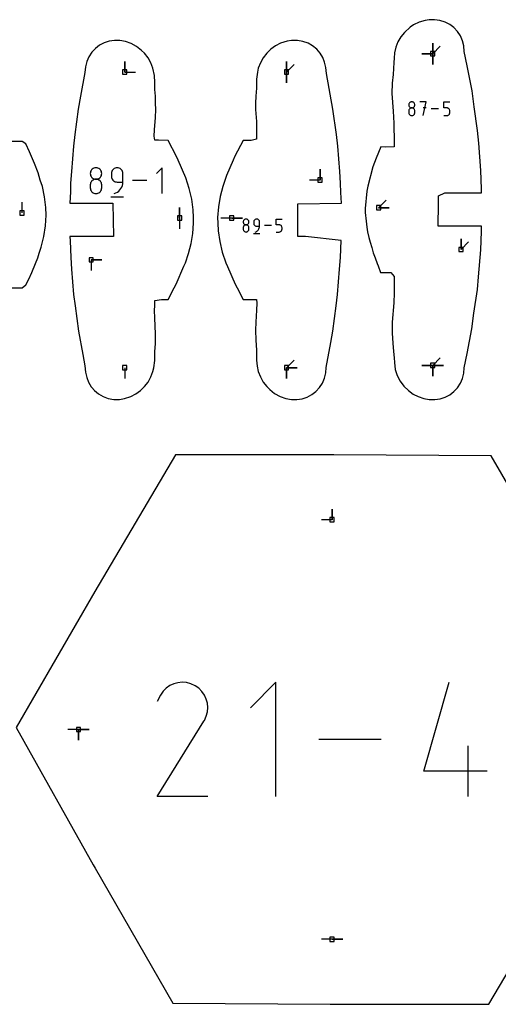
# Model space of a CAD drawing. Extents: x 0 to 600, y 0 to 900.
# Tile 26 of 55: x 457 to 521, y 375 to 506. Entities that reach past the tile are written whole.
import ezdxf

# ---------------------------------------------------------------- set-up
doc = ezdxf.new("R2010")
doc.units = 0

msp = doc.modelspace()

# ---------------------------------------------------------------- linework, layer by layer
at = {"layer": 'annotation', "color": 1}
for p, q in [((511.998849, 501.640191), (511.998849, 503.068941)), ((511.998849, 501.640191), (511.998849, 503.068941)), ((511.998849, 503.068941), (511.998849, 501.640191)), ((511.998849, 501.640191), (511.998849, 503.068941)), ((511.998849, 503.068941), (511.998849, 501.640191)), ((511.998849, 501.640191), (511.998849, 503.068941)), ((511.998849, 503.068941), (511.998849, 501.640191)), ((511.998849, 501.640191), (510.570099, 501.640191)), ((511.998849, 501.640191), (510.570099, 501.640191)), ((510.570099, 501.640191), (511.998849, 501.640191)), ((511.998849, 501.640191), (513.009128, 502.65047)), ((511.998849, 501.640191), (511.998849, 500.211442)), ((511.998849, 501.640191), (511.998849, 500.211442)), ((511.998849, 500.211442), (511.998849, 501.640191)), ((511.998849, 501.640191), (511.998849, 500.211442)), ((511.998849, 500.211442), (511.998849, 501.640191)), ((470.900134, 499.196419), (470.900134, 500.625169)), ((470.900134, 499.196419), (470.900134, 500.625169)), ((470.900134, 500.625169), (470.900134, 499.196419)), ((492.485255, 499.196411), (492.485255, 500.625161)), ((492.485255, 499.196411), (492.485255, 500.625161)), ((492.485255, 500.625161), (492.485255, 499.196411)), ((492.485255, 499.196411), (492.485255, 500.625161)), ((492.485255, 500.625161), (492.485255, 499.196411)), ((470.900134, 499.196419), (472.328884, 499.196419)), ((492.485255, 499.196411), (493.495534, 500.20669)), ((492.485255, 499.196411), (492.485255, 497.767661)), ((492.485255, 499.196411), (492.485255, 497.767661)), ((492.485255, 497.767661), (492.485255, 499.196411)), ((508.861885, 495.020106), (508.831902, 494.957142)), ((508.901865, 495.076562), (508.861885, 495.020106)), ((508.950693, 495.125351), (508.901865, 495.076562)), ((509.007216, 495.165315), (508.950693, 495.125351)), ((509.070285, 495.195295), (509.007216, 495.165315)), ((509.138747, 495.214133), (509.070285, 495.195295)), ((509.211452, 495.220669), (509.138747, 495.214133)), ((509.284157, 495.214133), (509.211452, 495.220669)), ((509.211452, 495.220669), (509.211452, 495.220669)), ((509.352619, 495.195295), (509.284157, 495.214133)), ((509.415687, 495.165315), (509.352619, 495.195295)), ((509.472211, 495.125351), (509.415687, 495.165315)), ((509.521038, 495.076562), (509.472211, 495.125351)), ((509.561019, 495.020106), (509.521038, 495.076562)), ((509.591002, 494.957142), (509.561019, 495.020106)), ((511.110966, 495.222899), (510.300103, 495.222899)), ((510.705592, 493.399456), (511.110966, 495.222899)), ((513.475633, 494.410892), (513.475633, 495.222899)), ((513.475633, 495.222899), (514.285467, 495.222899)), ((508.813068, 494.888828), (508.806535, 494.816324)), ((508.806535, 494.816324), (508.806535, 494.816324)), ((508.806535, 494.816324), (508.813072, 494.743479)), ((508.813068, 494.078271), (508.806535, 494.00546)), ((508.806535, 494.00546), (508.806535, 493.803745)), ((508.806535, 493.803745), (508.806535, 493.803745)), ((508.806535, 493.803745), (508.813072, 493.730939)), ((508.831902, 494.957142), (508.813068, 494.888828)), ((508.831902, 494.146823), (508.813068, 494.078271)), ((508.813072, 494.743479), (508.831915, 494.6749)), ((508.813072, 493.730939), (508.831915, 493.662466)), ((508.861885, 494.209966), (508.831902, 494.146823)), ((508.831915, 494.6749), (508.86191, 494.611737)), ((508.901865, 494.266551), (508.861885, 494.209966)), ((508.86191, 494.611737), (508.901903, 494.555138)), ((508.950693, 494.315426), (508.901865, 494.266551)), ((508.901903, 494.555138), (508.95074, 494.506253)), ((509.007216, 494.355442), (508.950693, 494.315426)), ((508.95074, 494.506253), (509.007267, 494.466232)), ((509.070285, 494.385449), (509.007216, 494.355442)), ((509.007267, 494.466232), (509.070331, 494.436222)), ((509.138747, 494.404297), (509.070285, 494.385449)), ((509.070331, 494.436222), (509.138777, 494.417373)), ((509.211452, 494.410835), (509.138747, 494.404297)), ((509.138777, 494.417373), (509.211452, 494.410835)), ((509.211452, 494.410835), (509.284126, 494.417373)), ((509.284157, 494.4043), (509.211452, 494.410835)), ((509.211452, 494.410835), (509.211452, 494.410835)), ((509.211452, 494.410835), (509.211452, 494.410835)), ((509.284126, 494.417373), (509.352573, 494.436222)), ((509.352619, 494.385462), (509.284157, 494.4043)), ((509.352573, 494.436222), (509.415636, 494.466232)), ((509.415687, 494.355468), (509.352619, 494.385462)), ((509.415636, 494.466232), (509.472163, 494.506253)), ((509.472211, 494.315464), (509.415687, 494.355468)), ((509.472163, 494.506253), (509.521, 494.555138)), ((509.521038, 494.266598), (509.472211, 494.315464)), ((509.521, 494.555138), (509.560993, 494.611737)), ((509.561019, 494.210017), (509.521038, 494.266598)), ((509.560993, 494.611737), (509.590988, 494.6749)), ((509.591002, 494.146869), (509.561019, 494.210017)), ((509.590988, 494.6749), (509.609832, 494.743479)), ((509.590988, 493.662466), (509.609832, 493.730939)), ((509.609835, 494.888828), (509.591002, 494.957142)), ((509.609835, 494.078301), (509.591002, 494.146869)), ((509.609832, 494.743479), (509.616369, 494.816324)), ((509.609832, 493.730939), (509.616369, 493.803745)), ((509.616369, 494.816324), (509.609835, 494.888828)), ((509.616369, 494.00546), (509.609835, 494.078301)), ((509.616369, 494.816324), (509.616369, 494.816324)), ((509.616369, 493.803745), (509.616369, 494.00546)), ((509.616369, 494.00546), (509.616369, 494.00546)), ((511.110966, 494.410892), (510.705592, 494.410892)), ((512.792013, 494.311178), (511.794986, 494.311178)), ((513.88055, 494.410892), (513.475633, 494.410892)), ((513.953255, 494.404393), (513.88055, 494.410892)), ((514.021717, 494.385649), (513.953255, 494.404393)), ((514.084785, 494.355792), (514.021717, 494.385649)), ((514.141309, 494.31595), (514.084785, 494.355792)), ((514.190136, 494.267255), (514.141309, 494.31595)), ((514.230117, 494.210837), (514.190136, 494.267255)), ((514.2601, 494.147826), (514.230117, 494.210837)), ((514.260087, 493.663422), (514.27893, 493.73199)), ((514.278933, 494.079352), (514.2601, 494.147826)), ((514.27893, 493.73199), (514.285467, 493.804831)), ((514.285467, 494.006546), (514.278933, 494.079352)), ((514.285467, 493.804831), (514.285467, 494.006546)), ((514.285467, 494.006546), (514.285467, 494.006546)), ((508.831915, 493.662466), (508.86191, 493.599454)), ((508.86191, 493.599454), (508.901903, 493.543036)), ((508.901903, 493.543036), (508.95074, 493.494341)), ((508.95074, 493.494341), (509.007267, 493.4545)), ((509.007267, 493.4545), (509.070331, 493.424642)), ((509.070331, 493.424642), (509.138777, 493.405898)), ((509.138777, 493.405898), (509.211452, 493.399399)), ((509.211452, 493.399399), (509.284126, 493.405898)), ((509.211452, 493.399399), (509.211452, 493.399399)), ((509.284126, 493.405898), (509.352573, 493.424642)), ((509.352573, 493.424642), (509.415636, 493.4545)), ((509.415636, 493.4545), (509.472163, 493.494341)), ((509.472163, 493.494341), (509.521, 493.543036)), ((509.521, 493.543036), (509.560993, 493.599454)), ((509.560993, 493.599454), (509.590988, 493.662466)), ((513.475633, 493.399456), (513.88055, 493.399456)), ((513.88055, 493.399456), (513.953225, 493.405991)), ((513.88055, 493.399456), (513.88055, 493.399456)), ((513.953225, 493.405991), (514.021671, 493.424829)), ((514.021671, 493.424829), (514.084734, 493.454824)), ((514.084734, 493.454824), (514.141262, 493.494828)), ((514.141262, 493.494828), (514.190099, 493.543693)), ((514.190099, 493.543693), (514.230092, 493.600274)), ((514.230092, 493.600274), (514.260087, 493.663422)), ((466.304722, 485.809496), (466.292366, 485.672379)), ((466.340339, 485.938686), (466.304722, 485.809496)), ((466.397041, 486.05776), (466.340339, 485.938686)), ((466.47265, 486.164526), (466.397041, 486.05776)), ((466.56499, 486.256793), (466.47265, 486.164526)), ((466.671884, 486.332371), (466.56499, 486.256793)), ((466.791155, 486.389067), (466.671884, 486.332371)), ((466.920626, 486.424692), (466.791155, 486.389067)), ((467.058122, 486.437054), (466.920626, 486.424692)), ((467.195617, 486.424692), (467.058122, 486.437054)), ((467.058122, 486.437054), (467.058122, 486.437054)), ((467.325088, 486.389067), (467.195617, 486.424692)), ((467.444359, 486.332371), (467.325088, 486.389067)), ((467.551253, 486.256793), (467.444359, 486.332371)), ((467.643593, 486.164526), (467.551253, 486.256793)), ((467.719202, 486.05776), (467.643593, 486.164526)), ((467.775904, 485.938686), (467.719202, 486.05776)), ((467.811521, 485.809496), (467.775904, 485.938686)), ((467.823877, 485.672379), (467.811521, 485.809496)), ((469.12917, 485.812194), (469.116806, 485.674434)), ((469.164805, 485.941886), (469.12917, 485.812194)), ((469.221529, 486.061336), (469.164805, 485.941886)), ((469.297162, 486.168372), (469.221529, 486.061336)), ((469.389519, 486.26082), (469.297162, 486.168372)), ((469.49642, 486.336508), (469.389519, 486.26082)), ((469.615683, 486.39326), (469.49642, 486.336508)), ((469.745124, 486.428906), (469.615683, 486.39326)), ((469.882562, 486.441271), (469.745124, 486.428906)), ((470.020285, 486.428906), (469.882562, 486.441271)), ((469.882562, 486.441271), (469.882562, 486.441271)), ((470.149878, 486.39326), (470.020285, 486.428906)), ((470.269184, 486.336508), (470.149878, 486.39326)), ((470.37605, 486.26082), (470.269184, 486.336508)), ((470.468319, 486.168372), (470.37605, 486.26082)), ((470.543835, 486.061336), (470.468319, 486.168372)), ((470.600444, 485.941886), (470.543835, 486.061336)), ((470.63599, 485.812194), (470.600444, 485.941886)), ((470.648318, 485.674434), (470.63599, 485.812194)), ((475.887073, 486.441271), (475.120452, 485.674434)), ((475.887073, 482.992883), (475.887073, 486.441271)), ((496.967334, 484.802767), (496.967334, 486.231517)), ((496.967334, 484.802767), (496.967334, 486.231517)), ((496.967334, 486.231517), (496.967334, 484.802767)), ((466.292366, 485.672379), (466.292366, 485.672379)), ((466.292366, 485.672379), (466.304729, 485.534619)), ((466.304729, 485.534619), (466.340364, 485.404927)), ((466.397041, 484.525672), (466.340339, 484.406259)), ((466.340364, 485.404927), (466.397089, 485.285477)), ((466.47265, 484.632681), (466.397041, 484.525672)), ((466.397089, 485.285477), (466.472721, 485.178441)), ((466.56499, 484.725111), (466.47265, 484.632681)), ((466.472721, 485.178441), (466.565079, 485.085993)), ((466.671884, 484.800787), (466.56499, 484.725111)), ((466.565079, 485.085993), (466.67198, 485.010305)), ((466.791155, 484.857534), (466.671884, 484.800787)), ((466.67198, 485.010305), (466.791242, 484.953552)), ((466.920626, 484.893178), (466.791155, 484.857534)), ((466.791242, 484.953552), (466.920683, 484.917907)), ((467.058122, 484.905542), (466.920626, 484.893178)), ((466.920683, 484.917907), (467.058122, 484.905542)), ((467.058122, 484.905542), (467.19556, 484.917907)), ((467.195617, 484.893185), (467.058122, 484.905542)), ((467.058122, 484.905542), (467.058122, 484.905542)), ((467.058122, 484.905542), (467.058122, 484.905542)), ((467.19556, 484.917907), (467.325001, 484.953552)), ((467.325088, 484.857559), (467.195617, 484.893185)), ((467.325001, 484.953552), (467.444263, 485.010305)), ((467.444359, 484.800835), (467.325088, 484.857559)), ((467.444263, 485.010305), (467.551164, 485.085993)), ((467.551253, 484.725182), (467.444359, 484.800835)), ((467.551164, 485.085993), (467.643522, 485.178441)), ((467.643593, 484.63277), (467.551253, 484.725182)), ((467.643522, 485.178441), (467.719154, 485.285477)), ((467.719202, 484.525768), (467.643593, 484.63277)), ((467.719154, 485.285477), (467.775879, 485.404927)), ((467.775904, 484.406346), (467.719202, 484.525768)), ((467.775879, 485.404927), (467.811514, 485.534619)), ((467.811514, 485.534619), (467.823877, 485.672379)), ((467.823877, 485.672379), (467.823877, 485.672379)), ((469.116806, 485.674434), (469.116806, 485.291015)), ((469.116806, 485.291015), (469.116806, 485.291015)), ((469.116806, 485.291015), (469.12917, 485.153263)), ((469.12917, 485.153263), (469.164805, 485.02359)), ((469.164805, 485.02359), (469.221529, 484.904169)), ((469.221529, 484.904169), (469.297162, 484.797167)), ((469.297162, 484.797167), (469.389519, 484.704754)), ((469.389519, 484.704754), (469.49642, 484.629101)), ((469.49642, 484.629101), (469.615683, 484.572377)), ((469.615683, 484.572377), (469.745124, 484.536752)), ((469.745124, 484.536752), (469.882562, 484.524394)), ((469.882562, 484.524394), (470.648318, 484.524394)), ((470.631364, 484.291893), (470.648318, 484.524394)), ((470.648318, 484.524394), (470.648318, 485.674434)), ((470.648318, 485.674434), (470.648318, 485.674434)), ((473.827523, 484.717077), (471.942004, 484.717077)), ((496.967334, 484.802767), (495.538584, 484.802767)), ((466.304722, 484.276617), (466.292366, 484.138922)), ((466.292366, 484.138922), (466.292366, 483.757449)), ((466.292366, 483.757449), (466.292366, 483.757449)), ((466.292366, 483.757449), (466.304729, 483.619763)), ((466.340339, 484.406259), (466.304722, 484.276617)), ((466.304729, 483.619763), (466.340364, 483.49027)), ((466.340364, 483.49027), (466.397089, 483.371107)), ((466.397089, 483.371107), (466.472721, 483.264413)), ((466.472721, 483.264413), (466.565079, 483.172323)), ((467.551164, 483.172323), (467.643522, 483.264413)), ((467.643522, 483.264413), (467.719154, 483.371107)), ((467.719154, 483.371107), (467.775879, 483.49027)), ((467.775879, 483.49027), (467.811514, 483.619763)), ((467.811521, 484.276674), (467.775904, 484.406346)), ((467.811514, 483.619763), (467.823877, 483.757449)), ((467.823877, 484.138922), (467.811521, 484.276674)), ((467.823877, 483.757449), (467.823877, 484.138922)), ((467.823877, 484.138922), (467.823877, 484.138922)), ((469.718343, 483.074487), (469.919343, 483.18479)), ((469.919343, 483.18479), (470.100282, 483.32098)), ((470.100282, 483.32098), (470.259083, 483.480249)), ((470.259083, 483.480249), (470.393668, 483.659785)), ((470.393668, 483.659785), (470.501962, 483.856778)), ((470.501962, 483.856778), (470.581886, 484.068417)), ((470.581886, 484.068417), (470.631364, 484.291893)), ((466.565079, 483.172323), (466.67198, 483.096977)), ((466.67198, 483.096977), (466.791242, 483.040512)), ((466.791242, 483.040512), (466.920683, 483.005065)), ((466.920683, 483.005065), (467.058122, 482.992775)), ((467.058122, 482.992775), (467.19556, 483.005065)), ((467.058122, 482.992775), (467.058122, 482.992775)), ((467.19556, 483.005065), (467.325001, 483.040512)), ((467.325001, 483.040512), (467.444263, 483.096977)), ((467.444263, 483.096977), (467.551164, 483.172323)), ((469.021114, 482.561834), (470.745308, 482.561834)), ((469.49936, 482.992883), (469.718343, 483.074487)), ((469.49936, 482.992883), (469.49936, 482.992883)), ((504.778066, 481.095082), (505.788345, 482.105361)), ((457.185028, 480.419488), (457.185028, 481.848238)), ((478.213701, 479.716766), (478.213701, 481.145516)), ((478.213701, 479.716766), (478.213701, 481.145516)), ((478.213701, 481.145516), (478.213701, 479.716766)), ((504.778066, 481.095082), (506.206816, 481.095082)), ((504.778066, 481.095082), (506.206816, 481.095082)), ((506.206816, 481.095082), (504.778066, 481.095082)), ((478.213701, 479.716766), (478.213701, 478.288016)), ((485.171401, 479.716761), (483.742651, 479.716761)), ((485.171401, 479.716761), (486.600151, 479.716761)), ((485.171401, 479.716761), (486.600151, 479.716761)), ((486.600151, 479.716761), (485.171401, 479.716761)), ((486.716744, 479.276497), (486.710566, 479.207939)), ((486.734553, 479.341093), (486.716744, 479.276497)), ((486.762904, 479.40063), (486.734553, 479.341093)), ((486.800708, 479.454013), (486.762904, 479.40063)), ((486.846878, 479.500146), (486.800708, 479.454013)), ((486.900325, 479.537935), (486.846878, 479.500146)), ((486.959961, 479.566283), (486.900325, 479.537935)), ((487.024696, 479.584096), (486.959961, 479.566283)), ((487.093444, 479.590276), (487.024696, 479.584096)), ((487.162192, 479.584096), (487.093444, 479.590276)), ((487.093444, 479.590276), (487.093444, 479.590276)), ((487.226927, 479.566283), (487.162192, 479.584096)), ((487.286563, 479.537935), (487.226927, 479.566283)), ((487.34001, 479.500146), (487.286563, 479.537935)), ((487.38618, 479.454013), (487.34001, 479.500146)), ((487.423984, 479.40063), (487.38618, 479.454013)), ((487.452335, 479.341093), (487.423984, 479.40063)), ((487.470144, 479.276497), (487.452335, 479.341093)), ((487.476322, 479.207939), (487.470144, 479.276497)), ((488.128968, 479.277847), (488.122786, 479.208967)), ((488.146785, 479.342693), (488.128968, 479.277847)), ((488.175148, 479.402418), (488.146785, 479.342693)), ((488.212964, 479.455936), (488.175148, 479.402418)), ((488.259143, 479.50216), (488.212964, 479.455936)), ((488.312593, 479.540003), (488.259143, 479.50216)), ((488.372224, 479.56838), (488.312593, 479.540003)), ((488.436945, 479.586203), (488.372224, 479.56838)), ((488.505664, 479.592385), (488.436945, 479.586203)), ((488.574526, 479.586203), (488.505664, 479.592385)), ((488.505664, 479.592385), (488.505664, 479.592385)), ((488.639322, 479.56838), (488.574526, 479.586203)), ((488.698975, 479.540003), (488.639322, 479.56838)), ((488.752408, 479.50216), (488.698975, 479.540003)), ((488.798542, 479.455936), (488.752408, 479.50216)), ((488.8363, 479.402418), (488.798542, 479.455936)), ((488.864605, 479.342693), (488.8363, 479.402418)), ((488.882378, 479.277847), (488.864605, 479.342693)), ((488.888542, 479.208967), (488.882378, 479.277847)), ((491.124555, 478.824575), (491.124555, 479.592385)), ((491.124555, 479.592385), (491.89031, 479.592385)), ((486.710566, 479.207939), (486.710566, 479.207939)), ((486.710566, 479.207939), (486.716748, 479.139059)), ((486.716744, 478.510058), (486.710566, 478.441211)), ((486.710566, 478.441211), (486.710566, 478.250475)), ((486.710566, 478.250475), (486.710566, 478.250475)), ((486.710566, 478.250475), (486.716748, 478.181632)), ((486.734553, 478.574879), (486.716744, 478.510058)), ((486.716748, 479.139059), (486.734565, 479.074213)), ((486.716748, 478.181632), (486.734565, 478.116885)), ((486.762904, 478.634586), (486.734553, 478.574879)), ((486.734565, 479.074213), (486.762928, 479.014488)), ((486.734565, 478.116885), (486.762928, 478.057304)), ((486.800708, 478.68809), (486.762904, 478.634586)), ((486.762928, 479.014488), (486.800744, 478.96097)), ((486.762928, 478.057304), (486.800744, 478.003956)), ((486.846878, 478.734305), (486.800708, 478.68809)), ((486.800744, 478.96097), (486.846923, 478.914746)), ((486.800744, 478.003956), (486.846923, 477.957912)), ((486.900325, 478.772143), (486.846878, 478.734305)), ((486.846923, 478.914746), (486.900373, 478.876902)), ((486.846923, 477.957912), (486.900373, 477.920239)), ((486.959961, 478.800517), (486.900325, 478.772143)), ((486.900373, 478.876902), (486.960004, 478.848526)), ((487.024696, 478.818339), (486.959961, 478.800517)), ((486.960004, 478.848526), (487.024725, 478.830703)), ((487.093444, 478.824521), (487.024696, 478.818339)), ((487.024725, 478.830703), (487.093444, 478.824521)), ((487.093444, 478.824521), (487.162163, 478.830703)), ((487.162192, 478.818342), (487.093444, 478.824521)), ((487.093444, 478.824521), (487.093444, 478.824521)), ((487.093444, 478.824521), (487.093444, 478.824521)), ((487.162163, 478.830703), (487.226884, 478.848526)), ((487.226927, 478.800529), (487.162192, 478.818342)), ((487.226884, 478.848526), (487.286515, 478.876902)), ((487.286563, 478.772167), (487.226927, 478.800529)), ((487.286515, 478.876902), (487.339965, 478.914746)), ((487.286515, 477.920239), (487.339965, 477.957912)), ((487.34001, 478.734341), (487.286563, 478.772167)), ((487.339965, 478.914746), (487.386144, 478.96097)), ((487.339965, 477.957912), (487.386144, 478.003956)), ((487.38618, 478.688135), (487.34001, 478.734341)), ((487.386144, 478.96097), (487.42396, 479.014488)), ((487.386144, 478.003956), (487.42396, 478.057304)), ((487.423984, 478.634634), (487.38618, 478.688135)), ((487.42396, 479.014488), (487.452323, 479.074213)), ((487.42396, 478.057304), (487.452323, 478.116885)), ((487.452335, 478.574923), (487.423984, 478.634634)), ((487.452323, 479.074213), (487.47014, 479.139059)), ((487.452323, 478.116885), (487.47014, 478.181632)), ((487.470144, 478.510087), (487.452335, 478.574923)), ((487.47014, 479.139059), (487.476322, 479.207939)), ((487.47014, 478.181632), (487.476322, 478.250475)), ((487.476322, 478.441211), (487.470144, 478.510087)), ((487.476322, 479.207939), (487.476322, 479.207939)), ((487.476322, 478.250475), (487.476322, 478.441211)), ((487.476322, 478.441211), (487.476322, 478.441211)), ((488.122786, 479.208967), (488.122786, 479.017257)), ((488.122786, 479.017257), (488.122786, 479.017257)), ((488.122786, 479.017257), (488.128968, 478.948381)), ((488.128968, 478.948381), (488.146785, 478.883545)), ((488.146785, 478.883545), (488.175148, 478.823834)), ((488.175148, 478.823834), (488.212964, 478.770333)), ((488.212964, 478.770333), (488.259143, 478.724127)), ((488.259143, 478.724127), (488.312593, 478.686301)), ((488.312593, 478.686301), (488.372224, 478.657938)), ((488.372224, 478.657938), (488.436945, 478.640126)), ((488.423555, 477.908993), (488.524055, 477.964145)), ((488.436945, 478.640126), (488.505664, 478.633947)), ((488.505664, 478.633947), (488.888542, 478.633947)), ((488.524055, 477.964145), (488.614524, 478.03224)), ((488.614524, 478.03224), (488.693924, 478.111874)), ((488.693924, 478.111874), (488.761217, 478.201642)), ((488.761217, 478.201642), (488.815364, 478.300139)), ((488.815364, 478.300139), (488.855326, 478.405959)), ((488.855326, 478.405959), (488.880065, 478.517696)), ((488.880065, 478.517696), (488.888542, 478.633947)), ((488.888542, 478.633947), (488.888542, 479.208967)), ((488.888542, 479.208967), (488.888542, 479.208967)), ((490.478144, 478.730288), (489.535385, 478.730288)), ((491.507432, 478.824575), (491.124555, 478.824575)), ((491.57618, 478.81843), (491.507432, 478.824575)), ((491.640916, 478.800706), (491.57618, 478.81843)), ((491.700551, 478.772474), (491.640916, 478.800706)), ((491.700503, 477.920545), (491.753954, 477.958371)), ((491.753998, 478.734801), (491.700551, 478.772474)), ((491.753954, 477.958371), (491.800133, 478.004578)), ((491.800168, 478.688756), (491.753998, 478.734801)), ((491.800133, 478.004578), (491.837949, 478.058078)), ((491.837973, 478.635409), (491.800168, 478.688756)), ((491.837949, 478.058078), (491.866311, 478.117789)), ((491.866324, 478.575827), (491.837973, 478.635409)), ((491.866311, 478.117789), (491.884129, 478.182625)), ((491.884132, 478.511081), (491.866324, 478.575827)), ((491.884129, 478.182625), (491.89031, 478.251502)), ((491.89031, 478.442238), (491.884132, 478.511081)), ((491.89031, 478.251502), (491.89031, 478.442238)), ((491.89031, 478.442238), (491.89031, 478.442238)), ((486.900373, 477.920239), (486.960004, 477.892006)), ((486.960004, 477.892006), (487.024725, 477.874283)), ((487.024725, 477.874283), (487.093444, 477.868137)), ((487.093444, 477.868137), (487.162163, 477.874283)), ((487.093444, 477.868137), (487.093444, 477.868137)), ((487.162163, 477.874283), (487.226884, 477.892006)), ((487.226884, 477.892006), (487.286515, 477.920239)), ((488.07494, 477.652667), (488.937037, 477.652667)), ((488.314063, 477.868191), (488.423555, 477.908993)), ((488.314063, 477.868191), (488.314063, 477.868191)), ((491.124555, 477.868191), (491.507432, 477.868191)), ((491.507432, 477.868191), (491.576152, 477.87437)), ((491.507432, 477.868191), (491.507432, 477.868191)), ((491.576152, 477.87437), (491.640872, 477.892183)), ((491.640872, 477.892183), (491.700503, 477.920545)), ((515.779129, 475.532871), (515.779129, 476.961621)), ((515.779129, 475.532871), (515.779129, 476.961621)), ((515.779129, 476.961621), (515.779129, 475.532871)), ((515.779129, 475.532871), (516.789408, 476.54315)), ((466.415657, 474.154604), (467.844407, 474.154604)), ((466.415657, 474.154604), (467.844407, 474.154604)), ((467.844407, 474.154604), (466.415657, 474.154604)), ((466.415657, 474.154604), (466.415657, 472.725854)), ((511.998849, 460.07357), (513.009128, 461.083849)), ((470.900134, 459.760593), (470.900134, 458.331843)), ((492.485255, 459.760592), (493.495534, 460.770871)), ((492.485255, 459.760592), (493.914005, 459.760592)), ((492.485255, 459.760592), (493.914005, 459.760592)), ((493.914005, 459.760592), (492.485255, 459.760592)), ((492.485255, 459.760592), (492.485255, 458.331842)), ((492.485255, 459.760592), (493.914005, 459.760592)), ((493.914005, 459.760592), (492.485255, 459.760592)), ((492.485255, 459.760592), (492.485255, 458.331842)), ((492.485255, 458.331842), (492.485255, 459.760592)), ((511.998849, 460.07357), (510.570099, 460.07357)), ((511.998849, 460.07357), (510.570099, 460.07357)), ((510.570099, 460.07357), (511.998849, 460.07357)), ((511.998849, 460.07357), (513.427599, 460.07357)), ((511.998849, 460.07357), (513.427599, 460.07357)), ((513.427599, 460.07357), (511.998849, 460.07357)), ((511.998849, 460.07357), (511.998849, 458.64482)), ((511.998849, 460.07357), (513.427599, 460.07357)), ((513.427599, 460.07357), (511.998849, 460.07357)), ((511.998849, 460.07357), (511.998849, 458.64482)), ((511.998849, 458.64482), (511.998849, 460.07357)), ((511.998849, 460.07357), (513.427599, 460.07357)), ((513.427599, 460.07357), (511.998849, 460.07357)), ((511.998849, 460.07357), (511.998849, 458.64482)), ((511.998849, 458.64482), (511.998849, 460.07357)), ((498.573517, 439.500001), (498.573517, 440.928751)), ((498.573517, 439.500001), (498.573517, 440.928751)), ((498.573517, 440.928751), (498.573517, 439.500001)), ((498.573517, 439.500001), (497.144767, 439.500002)), ((477.444803, 417.615546), (476.919572, 417.373469)), ((478.00187, 417.764998), (477.444803, 417.615546)), ((478.577911, 417.818483), (478.00187, 417.764998)), ((479.160061, 417.772659), (478.577911, 417.818483)), ((479.735457, 417.624185), (479.160061, 417.772659)), ((480.291235, 417.369718), (479.735457, 417.624185)), ((491.076566, 417.818854), (487.689865, 414.431199)), ((491.076566, 402.584912), (491.076566, 417.818854)), ((510.831205, 405.971612), (514.209307, 417.818854)), ((476.016077, 416.624805), (475.66354, 416.124903)), ((476.439042, 417.042108), (476.016077, 416.624805)), ((476.919572, 417.373469), (476.439042, 417.042108)), ((480.788319, 417.016741), (480.291235, 417.369718)), ((480.291235, 417.369718), (480.291235, 417.369718)), ((481.203935, 416.59317), (480.788319, 417.016741)), ((481.534387, 416.111988), (481.203935, 416.59317)), ((475.66354, 416.124903), (475.219304, 415.272734)), ((481.775981, 415.586175), (481.534387, 416.111988)), ((481.92502, 415.028715), (481.775981, 415.586175)), ((481.977809, 414.452588), (481.92502, 415.028715)), ((481.779855, 413.29626), (481.930653, 413.870776)), ((481.930653, 413.870776), (481.977809, 414.452588)), ((475.209751, 402.584788), (481.461533, 412.649355)), ((481.461533, 412.649355), (481.469007, 412.658603)), ((481.461533, 412.649355), (481.461533, 412.649355)), ((481.469007, 412.658603), (481.476174, 412.66793)), ((481.476174, 412.66793), (481.483082, 412.677414)), ((481.483082, 412.677414), (481.489777, 412.687134)), ((481.489777, 412.687134), (481.496307, 412.697168)), ((481.496307, 412.697168), (481.502719, 412.707596)), ((481.502719, 412.707596), (481.509061, 412.718495)), ((481.509061, 412.718495), (481.515379, 412.729945)), ((481.515379, 412.729945), (481.52172, 412.742023)), ((481.52172, 412.742023), (481.779855, 413.29626)), ((481.52172, 412.742023), (481.52172, 412.742023)), ((464.723699, 411.524274), (463.294949, 411.524274)), ((464.723699, 411.524274), (466.152449, 411.524274)), ((464.723699, 411.524274), (466.152449, 411.524274)), ((466.152449, 411.524274), (464.723699, 411.524274)), ((464.723699, 411.524274), (464.723699, 410.095524)), ((464.723699, 411.524274), (466.152449, 411.524274)), ((466.152449, 411.524274), (464.723699, 411.524274)), ((464.723699, 411.524274), (464.723699, 410.095524)), ((464.723699, 410.095524), (464.723699, 411.524274)), ((505.119909, 410.201883), (496.79025, 410.201883)), ((516.754348, 402.584912), (516.754348, 409.35067)), ((519.289836, 405.971612), (510.831205, 405.971612)), ((481.975509, 402.584788), (475.209751, 402.584788)), ((498.573517, 383.548534), (497.144767, 383.548534)), ((498.573517, 383.548534), (500.002267, 383.548534)), ((498.573517, 383.548534), (500.002267, 383.548534)), ((500.002267, 383.548534), (498.573517, 383.548534))]:
    msp.add_line(p, q, dxfattribs=at)
at = {"layer": 'boundary', "color": 5}
for p, q in [((510.193747, 505.841162), (509.446384, 505.482723)), ((510.97252, 506.072429), (510.193747, 505.841162)), ((511.531332, 506.167923), (510.97252, 506.072429)), ((512.259906, 506.180017), (511.531332, 506.167923)), ((512.973588, 506.077846), (512.259906, 506.180017)), ((513.651851, 505.863453), (512.973588, 506.077846)), ((514.27807, 505.541961), (513.651851, 505.863453)), ((514.836765, 505.121129), (514.27807, 505.541961)), ((508.221917, 504.484969), (507.747331, 503.878123)), ((508.992477, 505.172624), (508.221917, 504.484969)), ((509.446384, 505.482723), (508.992477, 505.172624)), ((515.314191, 504.611132), (514.836765, 505.121129)), ((515.698466, 504.024414), (515.314191, 504.611132)), ((468.148511, 503.102355), (467.527047, 502.77781)), ((468.821785, 503.319253), (468.148511, 503.102355)), ((469.530373, 503.423383), (468.821785, 503.319253)), ((470.254017, 503.41274), (469.530373, 503.423383)), ((470.991227, 503.282566), (470.254017, 503.41274)), ((471.754094, 503.007772), (470.991227, 503.282566)), ((472.478155, 502.605538), (471.754094, 503.007772)), ((491.699399, 503.042786), (491.028447, 502.692322)), ((492.55918, 503.314133), (491.699399, 503.042786)), ((493.1734, 503.413545), (492.55918, 503.314133)), ((493.938081, 503.411669), (493.1734, 503.413545)), ((494.673474, 503.284534), (493.938081, 503.411669)), ((495.357865, 503.040007), (494.673474, 503.284534)), ((495.975447, 502.689123), (495.357865, 503.040007)), ((507.36524, 503.212614), (507.085092, 502.50471)), ((507.747331, 503.878123), (507.36524, 503.212614)), ((515.979986, 503.375336), (515.698466, 504.024414)), ((516.151738, 502.679666), (515.979986, 503.375336)), ((466.499308, 501.839207), (466.11857, 501.247896)), ((466.972735, 502.353336), (466.499308, 501.839207)), ((467.527047, 502.77781), (466.972735, 502.353336)), ((473.140036, 502.086304), (472.478155, 502.605538)), ((473.528926, 501.707604), (473.140036, 502.086304)), ((474.001452, 501.09737), (473.528926, 501.707604)), ((489.856435, 501.707595), (489.38387, 501.097365)), ((490.409088, 502.243593), (489.856435, 501.707595)), ((491.028447, 502.692322), (490.409088, 502.243593)), ((496.51346, 502.245016), (495.975447, 502.689123)), ((496.962239, 501.722283), (496.51346, 502.245016)), ((497.315096, 501.136205), (496.962239, 501.722283)), ((506.91374, 501.771565), (506.852281, 501.036557)), ((507.085092, 502.50471), (506.91374, 501.771565)), ((516.209248, 501.952215), (516.151738, 502.679666)), ((516.593893, 500.046129), (516.209248, 501.952215)), ((465.840039, 500.593854), (465.670753, 499.892951)), ((466.11857, 501.247896), (465.840039, 500.593854)), ((474.382266, 500.427772), (474.001452, 501.09737)), ((474.661984, 499.715108), (474.382266, 500.427772)), ((489.003083, 500.427763), (488.723368, 499.715099)), ((489.38387, 501.097365), (489.003083, 500.427763)), ((497.568, 500.502212), (497.315096, 501.136205)), ((497.723237, 499.783645), (497.568, 500.502212)), ((506.831779, 500.45477), (506.786512, 499.684025)), ((506.852281, 501.036557), (506.831779, 500.45477)), ((465.582866, 499.120345), (464.998041, 495.962997)), ((465.670753, 499.892951), (465.582866, 499.120345)), ((474.851569, 498.737917), (474.661984, 499.715108)), ((488.60226, 499.199038), (488.493277, 498.234218)), ((488.723368, 499.715099), (488.60226, 499.199038)), ((497.80306, 498.986422), (497.723237, 499.783645)), ((498.69004, 494.249811), (497.80306, 498.986422)), ((506.786512, 499.684025), (506.70297, 498.869432)), ((517.250579, 496.697951), (516.593893, 500.046129)), ((474.91597, 497.821231), (474.851569, 498.737917)), ((474.924588, 496.868387), (474.91597, 497.821231)), ((488.493277, 498.234218), (488.460421, 497.055661)), ((506.602068, 497.696842), (506.564104, 496.334403)), ((506.70297, 498.869432), (506.602068, 497.696842)), ((474.990126, 495.974181), (474.924588, 496.868387)), ((488.460421, 497.055661), (488.395197, 495.974178)), ((506.564104, 496.334403), (506.726523, 493.991644)), ((517.535529, 494.562606), (517.250579, 496.697951)), ((464.998041, 495.962997), (464.695305, 494.249864)), ((475.01483, 495.04945), (474.990126, 495.974181)), ((475.026346, 494.183701), (475.01483, 495.04945)), ((488.370502, 495.049459), (488.358992, 494.183728)), ((488.395197, 495.974178), (488.370502, 495.049459)), ((464.695305, 494.249864), (464.243724, 490.865873)), ((474.999828, 493.127865), (475.026346, 494.183701)), ((488.358992, 494.183728), (488.478946, 492.589667)), ((499.141609, 490.865864), (498.69004, 494.249811)), ((506.726523, 493.991644), (506.831781, 492.399013)), ((517.997139, 491.389764), (517.535529, 494.562606)), ((474.882269, 491.510814), (474.999828, 493.127865)), ((488.478946, 492.589667), (488.503018, 491.510402)), ((506.831781, 492.399013), (506.863216, 489.772501)), ((474.835877, 490.63185), (474.882269, 491.510814)), ((488.503018, 491.510402), (488.484376, 490.920826)), ((518.142635, 489.708817), (517.997139, 491.389764)), ((457.19395, 489.957573), (455.72037, 489.944849)), ((457.673975, 489.62322), (457.19395, 489.957573)), ((464.243724, 490.865873), (464.054767, 489.320007)), ((474.896744, 490.093263), (474.835877, 490.63185)), ((475.410541, 490.095685), (474.896744, 490.093263)), ((476.67939, 490.091407), (475.410541, 490.095685)), ((477.797308, 487.949744), (476.67939, 490.091407)), ((486.705705, 490.091224), (485.599161, 487.972621)), ((487.771226, 490.084694), (486.705705, 490.091224)), ((488.486137, 490.241948), (487.771226, 490.084694)), ((488.484376, 490.920826), (488.486137, 490.241948)), ((499.330558, 489.319998), (499.141609, 490.865864)), ((506.863216, 489.772501), (506.848479, 489.228727)), ((458.179904, 488.568295), (457.673975, 489.62322)), ((458.853801, 486.988009), (458.179904, 488.568295)), ((464.054767, 489.320007), (463.787533, 485.920489)), ((499.59781, 485.92048), (499.330558, 489.319998)), ((505.084205, 489.231148), (504.463831, 487.721872)), ((505.674983, 489.176756), (505.084205, 489.231148)), ((506.848479, 489.228727), (505.674983, 489.176756)), ((518.42728, 486.08807), (518.142635, 489.708817)), ((478.027112, 487.431155), (477.797308, 487.949744)), ((479.04076, 485.07316), (478.027112, 487.431155)), ((485.358822, 487.432569), (484.496278, 485.417431)), ((485.599161, 487.972621), (485.358822, 487.432569)), ((504.463831, 487.721872), (504.019922, 486.576737)), ((459.362335, 485.746215), (458.853801, 486.988009)), ((463.787533, 485.920489), (463.675716, 484.368261)), ((499.709628, 484.368252), (499.59781, 485.92048)), ((504.019922, 486.576737), (503.339891, 483.999443)), ((518.502932, 483.627534), (518.42728, 486.08807)), ((459.613427, 484.797416), (459.362335, 485.746215)), ((459.903647, 483.915211), (459.613427, 484.797416)), ((479.49904, 483.661139), (479.04076, 485.07316)), ((484.496278, 485.417431), (483.976815, 483.934005)), ((460.188405, 482.550696), (459.903647, 483.915211)), ((463.640774, 483.225412), (463.571721, 481.707326)), ((463.675716, 484.368261), (463.640774, 483.225412)), ((479.836063, 482.248658), (479.49904, 483.661139)), ((483.976815, 483.934005), (483.630973, 482.584129)), ((499.746225, 483.154615), (499.709628, 484.368252)), ((503.18972, 483.322719), (502.996718, 480.997476)), ((503.339891, 483.999443), (503.18972, 483.322719)), ((518.523384, 483.081881), (518.502932, 483.627534)), ((460.350831, 481.157188), (460.188405, 482.550696)), ((480.040389, 480.835447), (479.836063, 482.248658)), ((483.630973, 482.584129), (483.399742, 481.206976)), ((499.811226, 481.707153), (499.746225, 483.154615)), ((512.766896, 482.198009), (512.771382, 482.713534)), ((512.76709, 481.615365), (512.766896, 482.198009)), ((512.771382, 482.713534), (513.62952, 483.084535)), ((513.62952, 483.084535), (518.523384, 483.081881)), ((460.396721, 480.094907), (460.350831, 481.157188)), ((463.571721, 481.707326), (469.317387, 481.707139)), ((469.317387, 481.707139), (469.379843, 477.250183)), ((480.087556, 479.799087), (480.040389, 480.835447)), ((483.399742, 481.206976), (483.297789, 479.799078)), ((494.004364, 477.250055), (494.017092, 481.615739)), ((494.017092, 481.615739), (499.811226, 481.707153)), ((502.996718, 480.997476), (503.000412, 480.487358)), ((512.727524, 478.628325), (512.76709, 481.615365)), ((460.317137, 478.680426), (460.396721, 480.094907)), ((480.084786, 479.054234), (480.087556, 479.799087)), ((483.297789, 479.799078), (483.300555, 479.054224)), ((503.000412, 480.487358), (503.101913, 479.324272)), ((503.101913, 479.324272), (503.224017, 478.528274)), ((460.100474, 477.264826), (460.317137, 478.680426)), ((479.977402, 477.680987), (480.084786, 479.054234)), ((483.300555, 479.054224), (483.357054, 478.0074)), ((483.357054, 478.0074), (483.573049, 476.591838)), ((503.224017, 478.528274), (503.307231, 477.908814)), ((513.637515, 478.628368), (512.727524, 478.628325)), ((518.521232, 478.628556), (513.637515, 478.628368)), ((518.410722, 475.478977), (518.494773, 477.93096)), ((518.494773, 477.93096), (518.521232, 478.628556)), ((459.877329, 476.368519), (460.100474, 477.264826)), ((468.228479, 477.250183), (463.583269, 477.250254)), ((463.583269, 477.250254), (463.609676, 476.668853)), ((463.609676, 476.668853), (463.690321, 474.459449)), ((469.379843, 477.250183), (468.228479, 477.250183)), ((479.747687, 476.334747), (479.977402, 477.680987)), ((495.017235, 477.249933), (494.004364, 477.250055)), ((499.777129, 476.753234), (495.017235, 477.249933)), ((499.694999, 474.459437), (499.777129, 476.753234)), ((503.307231, 477.908814), (503.492395, 477.151762)), ((503.492395, 477.151762), (503.633305, 476.492569)), ((459.489916, 475.05664), (459.754551, 475.848474)), ((459.754551, 475.848474), (459.877329, 476.368519)), ((479.409306, 475.012506), (479.747687, 476.334747)), ((483.573049, 476.591838), (483.920842, 475.175581)), ((503.633305, 476.492569), (503.864726, 475.786509)), ((503.864726, 475.786509), (504.068269, 475.075861)), ((518.119499, 471.877841), (518.410722, 475.478977)), ((458.997722, 473.675269), (459.291729, 474.431123)), ((459.291729, 474.431123), (459.489916, 475.05664)), ((463.690321, 474.459449), (463.8047, 472.915223)), ((478.996554, 473.757989), (479.409306, 475.012506)), ((483.920842, 475.175581), (484.388888, 473.757784)), ((499.580622, 472.915214), (499.694999, 474.459437)), ((504.068269, 475.075861), (504.326166, 474.430931)), ((504.326166, 474.430931), (504.585991, 473.678592)), ((458.481797, 472.485563), (458.997722, 473.675269)), ((463.8047, 472.915223), (464.078182, 469.533542)), ((477.747211, 470.922412), (478.793369, 473.290392)), ((478.793369, 473.290392), (478.996554, 473.757989)), ((484.388888, 473.757784), (484.592385, 473.289459)), ((484.592385, 473.289459), (485.638217, 470.922197)), ((499.307148, 469.533533), (499.580622, 472.915214)), ((504.585991, 473.678592), (504.71055, 473.33737)), ((504.71055, 473.33737), (505.053705, 472.47842)), ((457.699237, 470.805436), (458.086931, 471.596357)), ((458.086931, 471.596357), (458.481797, 472.485563)), ((505.053705, 472.47842), (506.394344, 472.456977)), ((506.394344, 472.456977), (506.848444, 471.943761)), ((506.848444, 471.943761), (506.84846, 470.786549)), ((517.970663, 470.206663), (518.119499, 471.877841)), ((455.723813, 470.403161), (457.183341, 470.429749)), ((457.183341, 470.429749), (457.699237, 470.805436)), ((476.681378, 468.852633), (477.48061, 470.401338)), ((477.48061, 470.401338), (477.747211, 470.922412)), ((485.638217, 470.922197), (485.904606, 470.401308)), ((485.904606, 470.401308), (486.704062, 468.852525)), ((506.84846, 470.786549), (506.856326, 469.744865)), ((517.510882, 467.062636), (517.970663, 470.206663)), ((464.078182, 469.533542), (464.266243, 468.000764)), ((474.897501, 468.748496), (475.822427, 468.881338)), ((474.900831, 468.04374), (474.897501, 468.748496)), ((475.822427, 468.881338), (476.681378, 468.852633)), ((486.704062, 468.852525), (488.484719, 468.886472)), ((488.484719, 468.886472), (488.516749, 468.365586)), ((499.119096, 468.000791), (499.307148, 469.533533)), ((506.856326, 469.744865), (506.819349, 468.431023)), ((464.266243, 468.000764), (464.715865, 464.646754)), ((474.881832, 467.450694), (474.900831, 468.04374)), ((474.905711, 466.37068), (474.881832, 467.450694)), ((488.503497, 467.450916), (488.386394, 465.832239)), ((488.516749, 468.365586), (488.503497, 467.450916)), ((498.669491, 464.646761), (499.119096, 468.000791)), ((506.819349, 468.431023), (506.603056, 465.823331)), ((475.014437, 464.289319), (474.905711, 466.37068)), ((517.227272, 464.946905), (517.510882, 467.062636)), ((488.386394, 465.832239), (488.360128, 464.775295)), ((506.603056, 465.823331), (506.581658, 464.358497)), ((516.588526, 461.658764), (517.227272, 464.946905)), ((464.715865, 464.646754), (465.282908, 461.554112)), ((474.989825, 462.988191), (475.014437, 464.289319)), ((488.360128, 464.775295), (488.381643, 463.434173)), ((498.409442, 463.131654), (498.669491, 464.646761)), ((506.581658, 464.358497), (506.677059, 463.035814)), ((474.928051, 461.905316), (474.989825, 462.988191)), ((488.381643, 463.434173), (488.460715, 462.092247)), ((497.770883, 459.800145), (498.409442, 463.131654)), ((506.677059, 463.035814), (506.763177, 461.916321)), ((465.282908, 461.554112), (465.561546, 460.032495)), ((474.893076, 460.733065), (474.928051, 461.905316)), ((488.460715, 462.092247), (488.475394, 461.304889)), ((488.475394, 461.304889), (488.494177, 460.797012)), ((506.763177, 461.916321), (506.848519, 461.069665)), ((506.848519, 461.069665), (506.880213, 460.446937)), ((516.209606, 459.763795), (516.588526, 461.658764)), ((465.561546, 460.032495), (465.656975, 459.18876)), ((474.663692, 459.24753), (474.783158, 459.759349)), ((474.783158, 459.759349), (474.893076, 460.733065)), ((488.494177, 460.797012), (488.550876, 459.986218)), ((488.550876, 459.986218), (488.721639, 459.247516)), ((497.715689, 459.069763), (497.770883, 459.800145)), ((506.880213, 460.446937), (507.011269, 459.520022)), ((516.15268, 459.039452), (516.209606, 459.763795)), ((465.656975, 459.18876), (465.814696, 458.4634)), ((465.814696, 458.4634), (466.066266, 457.828873)), ((474.004877, 457.864525), (474.384863, 458.534572)), ((474.384863, 458.534572), (474.663692, 459.24753)), ((488.721639, 459.247516), (489.000467, 458.534563)), ((489.000467, 458.534563), (489.38046, 457.864516)), ((497.269546, 457.713987), (497.547251, 458.368497)), ((497.547251, 458.368497), (497.715689, 459.069763)), ((507.011269, 459.520022), (507.270491, 458.737324)), ((507.270491, 458.737324), (507.655408, 457.993377)), ((515.701174, 457.694097), (515.981844, 458.343628)), ((515.981844, 458.343628), (516.15268, 459.039452)), ((466.066266, 457.828873), (466.417803, 457.242041)), ((466.417803, 457.242041), (466.49575, 457.122111)), ((466.49575, 457.122111), (466.865348, 456.71837)), ((472.981031, 456.717024), (473.533073, 457.253713)), ((473.533073, 457.253713), (474.004877, 457.864525)), ((489.38046, 457.864516), (489.852248, 457.253704)), ((489.852248, 457.253704), (490.24366, 456.871645)), ((496.416857, 456.607304), (496.889598, 457.122103)), ((496.889598, 457.122103), (497.269546, 457.713987)), ((507.655408, 457.993377), (508.155447, 457.312013)), ((508.155447, 457.312013), (508.755566, 456.715073)), ((514.84097, 456.596165), (515.317716, 457.106812)), ((515.317716, 457.106812), (515.701174, 457.694097)), ((466.865348, 456.71837), (467.402202, 456.273157)), ((467.402202, 456.273157), (468.018777, 455.920961)), ((468.018777, 455.920961), (468.702338, 455.675008)), ((468.702338, 455.675008), (469.43712, 455.546317)), ((470.208935, 455.54326), (470.877019, 455.651964)), ((470.877019, 455.651964), (471.691636, 455.916173)), ((471.691636, 455.916173), (472.362194, 456.267506)), ((472.362194, 456.267506), (472.981031, 456.717024)), ((490.24366, 456.871645), (490.90525, 456.352095)), ((490.90525, 456.352095), (491.629015, 455.949481)), ((491.629015, 455.949481), (492.391724, 455.674296)), ((492.391724, 455.674296), (493.131503, 455.544219)), ((493.860895, 455.533898), (494.569267, 455.63892)), ((494.569267, 455.63892), (495.242202, 455.85668)), ((495.242202, 455.85668), (495.863154, 456.182075)), ((495.863154, 456.182075), (496.416857, 456.607304)), ((508.755566, 456.715073), (509.39889, 456.255639)), ((509.39889, 456.255639), (510.079193, 455.911439)), ((510.079193, 455.911439), (510.794859, 455.672887)), ((510.794859, 455.672887), (511.531343, 455.545648)), ((512.265788, 455.533898), (512.979237, 455.636995)), ((512.979237, 455.636995), (513.657146, 455.85225)), ((513.657146, 455.85225), (514.282869, 456.174561)), ((514.282869, 456.174561), (514.84097, 456.596165)), ((469.43712, 455.546317), (470.208935, 455.54326)), ((493.131503, 455.544219), (493.860895, 455.533898)), ((511.531343, 455.545648), (512.265788, 455.533898)), ((477.670301, 448.167768), (466.895621, 429.943542)), ((498.798237, 448.167765), (477.670301, 448.167768)), ((519.819173, 448.012732), (498.798237, 448.167765)), ((530.374448, 429.730444), (519.819173, 448.012732)), ((466.895621, 429.943542), (456.418749, 411.797077)), ((456.418749, 411.797077), (466.669597, 393.496478)), ((466.669597, 393.496478), (466.933617, 393.039175)), ((466.933617, 393.039175), (477.325563, 375.039789)), ((519.482869, 374.880769), (530.210953, 393.034937)), ((477.325563, 375.039789), (498.328512, 374.880783)), ((498.328512, 374.880783), (519.482869, 374.880769))]:
    msp.add_line(p, q, dxfattribs=at)
at = {"layer": 'hole', "color": 5}
for p, q in [((512.284599, 501.925941), (511.713099, 501.925941)), ((511.713099, 501.925941), (511.713099, 501.354441)), ((512.284599, 501.354441), (512.284599, 501.925941)), ((511.713099, 501.354441), (512.284599, 501.354441)), ((471.185884, 499.482169), (470.614384, 499.482169)), ((470.614384, 499.482169), (470.614384, 498.910669)), ((471.185884, 498.910669), (471.185884, 499.482169)), ((492.771005, 499.482161), (492.199505, 499.482161)), ((492.199505, 499.482161), (492.199505, 498.910661)), ((492.771005, 498.910661), (492.771005, 499.482161)), ((470.614384, 498.910669), (471.185884, 498.910669)), ((492.199505, 498.910661), (492.771005, 498.910661)), ((497.253084, 485.088517), (496.681584, 485.088517)), ((496.681584, 485.088517), (496.681584, 484.517017)), ((496.681584, 484.517017), (497.253084, 484.517017)), ((497.253084, 484.517017), (497.253084, 485.088517)), ((457.470778, 480.705238), (456.899278, 480.705238)), ((456.899278, 480.705238), (456.899278, 480.133738)), ((457.470778, 480.133738), (457.470778, 480.705238)), ((505.063816, 481.380832), (504.492316, 481.380832)), ((504.492316, 481.380832), (504.492316, 480.809332)), ((504.492316, 480.809332), (505.063816, 480.809332)), ((505.063816, 480.809332), (505.063816, 481.380832)), ((456.899278, 480.133738), (457.470778, 480.133738)), ((478.499451, 480.002516), (477.927951, 480.002516)), ((477.927951, 480.002516), (477.927951, 479.431016)), ((477.927951, 479.431016), (478.499451, 479.431016)), ((478.499451, 479.431016), (478.499451, 480.002516)), ((485.457151, 480.002511), (484.885651, 480.002511)), ((484.885651, 480.002511), (484.885651, 479.431011)), ((484.885651, 479.431011), (485.457151, 479.431011)), ((485.457151, 479.431011), (485.457151, 480.002511)), ((516.064879, 475.818621), (515.493379, 475.818621)), ((515.493379, 475.818621), (515.493379, 475.247121)), ((516.064879, 475.247121), (516.064879, 475.818621)), ((466.701407, 474.440354), (466.129907, 474.440354)), ((466.129907, 474.440354), (466.129907, 473.868854)), ((466.701407, 473.868854), (466.701407, 474.440354)), ((515.493379, 475.247121), (516.064879, 475.247121)), ((466.129907, 473.868854), (466.701407, 473.868854)), ((471.185884, 460.046343), (470.614384, 460.046343)), ((470.614384, 460.046343), (470.614384, 459.474843)), ((471.185884, 459.474843), (471.185884, 460.046343)), ((492.771005, 460.046342), (492.199505, 460.046342)), ((492.199505, 460.046342), (492.199505, 459.474842)), ((492.771005, 459.474842), (492.771005, 460.046342)), ((512.284599, 460.35932), (511.713099, 460.35932)), ((511.713099, 460.35932), (511.713099, 459.78782)), ((511.713099, 459.78782), (512.284599, 459.78782)), ((512.284599, 459.78782), (512.284599, 460.35932)), ((470.614384, 459.474843), (471.185884, 459.474843)), ((492.199505, 459.474842), (492.771005, 459.474842)), ((498.859267, 439.785751), (498.287767, 439.785751)), ((498.287767, 439.785751), (498.287767, 439.214251)), ((498.287767, 439.214251), (498.859267, 439.214251)), ((498.859267, 439.214251), (498.859267, 439.785751)), ((465.009449, 411.810024), (464.437949, 411.810024)), ((464.437949, 411.810024), (464.437949, 411.238524)), ((464.437949, 411.238524), (465.009449, 411.238524)), ((465.009449, 411.238524), (465.009449, 411.810024)), ((498.859267, 383.834284), (498.287767, 383.834284)), ((498.287767, 383.834284), (498.287767, 383.262784)), ((498.859267, 383.262784), (498.859267, 383.834284)), ((498.287767, 383.262784), (498.859267, 383.262784))]:
    msp.add_line(p, q, dxfattribs=at)

doc.saveas('drawing.dxf')
